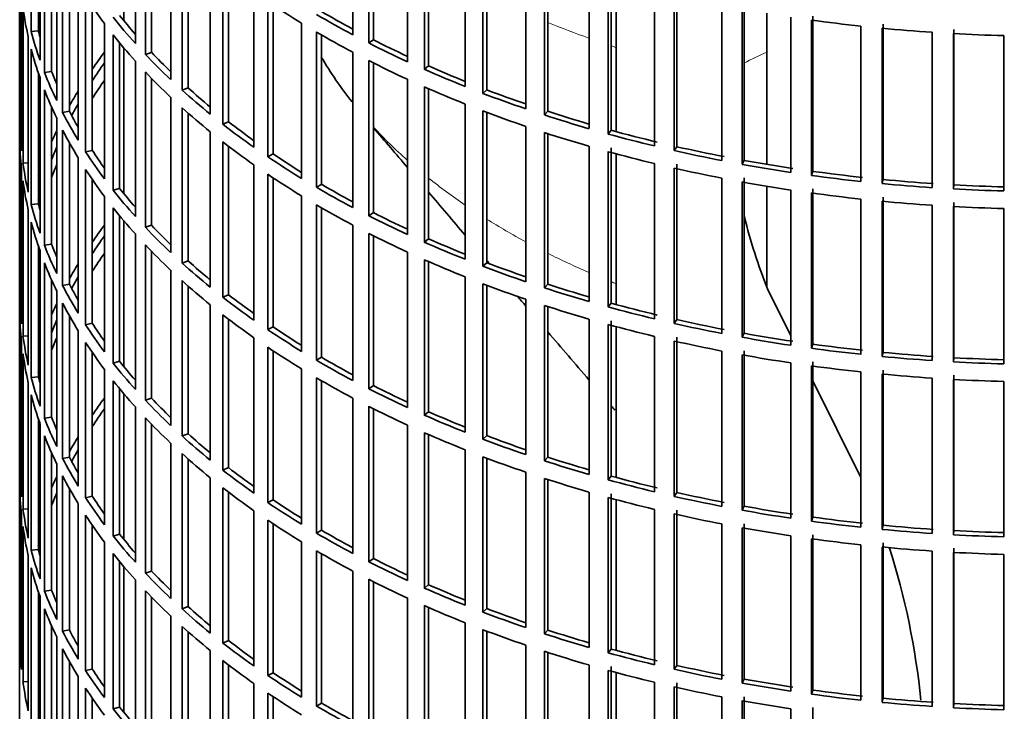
# Model space of a CAD drawing. Header units: millimetres. Extents: x 424 to 1298, y -2735 to 1993.
# Tile 3 of 24: x 1006 to 1143, y -2579 to -2483. Entities that reach past the tile are written whole.
import ezdxf

# ---------------------------------------------------------------- set-up
doc = ezdxf.new("R2010")
doc.units = ezdxf.units.MM
for name, color, linetype in [('VSI184-254_GIUNT', 7, 'Continuous'), ('VSI344-454_FILTR', 7, 'Continuous'), ('VSI344-454_SUPPO', 7, 'Continuous')]:
    doc.layers.add(name, color=color, linetype=linetype)

# ---------------------------------------------------------------- blocks, each defined once
blk = doc.blocks.new('SE4')
at = {"layer": 'VSI184-254_GIUNT', "color": 7, "linetype": 'Continuous', "lineweight": 35}
for p, q in [((1109.54, -2481.97), (1109.54, -2503.01)), ((1109.54, -2506.06), (1109.54, -2520.07))]:
    blk.add_line(p, q, dxfattribs=at)
at = {"layer": 'VSI344-454_FILTR', "color": 7, "linetype": 'Continuous', "lineweight": 35}
for p, q in [((1005.54, -2341.29), (1005.54, -2581.34)), ((1007.16, -2484.51), (1007.16, -2462.88)), ((1021.65, -2486.18), (1021.65, -2464.54)), ((1051.92, -2484.95), (1051.92, -2463.31)), ((1054.14, -2486.1), (1054.14, -2464.46)), ((1054.78, -2485.66), (1054.78, -2464.79)), ((1008.14, -2484.41), (1008.14, -2466.18)), ((1008.38, -2488.51), (1008.38, -2466.88)), ((1023.05, -2487.7), (1023.05, -2466.06)), ((1023.91, -2487.41), (1023.91, -2466.96)), ((1059.53, -2488.71), (1059.53, -2467.07)), ((1009, -2490.2), (1009, -2468.56)), ((1061.88, -2489.77), (1061.88, -2468.13)), ((1062.46, -2489.3), (1062.46, -2468.39)), ((1026.57, -2491.21), (1026.57, -2469.58)), ((1009.97, -2490.06), (1009.97, -2470.91)), ((1028.15, -2492.67), (1028.15, -2471.04)), ((1067.57, -2492.16), (1067.57, -2470.52)), ((1010.7, -2494.14), (1010.7, -2472.5)), ((1028.98, -2492.35), (1028.98, -2471.78)), ((1070.04, -2493.12), (1070.04, -2471.48)), ((1070.57, -2492.63), (1070.57, -2471.68)), ((1076.01, -2495.27), (1076.01, -2473.64)), ((1005.55, -2497.08), (1005.55, -2475.44)), ((1011.52, -2495.79), (1011.52, -2474.16)), ((1032.08, -2496.04), (1032.08, -2474.4)), ((1078.59, -2496.13), (1078.59, -2474.5)), ((1079.06, -2495.62), (1079.06, -2474.65)), ((1012.47, -2495.61), (1012.47, -2475.93)), ((1033.83, -2497.43), (1033.83, -2475.8)), ((1034.62, -2497.08), (1034.62, -2476.4)), ((1084.8, -2498.04), (1084.8, -2476.4)), ((1087.89, -2498.27), (1087.89, -2476.63)), ((1013.7, -2499.66), (1013.7, -2478.02)), ((1087.48, -2498.79), (1087.48, -2477.16)), ((1005.8, -2501.14), (1005.8, -2479.5)), ((1038.16, -2500.64), (1038.16, -2479)), ((1093.91, -2500.45), (1093.91, -2478.81)), ((1096.67, -2501.09), (1096.67, -2479.45)), ((1097.02, -2500.55), (1097.02, -2478.91)), ((1014.72, -2501.27), (1014.72, -2479.64)), ((1040.08, -2501.95), (1040.08, -2480.32)), ((1040.82, -2501.57), (1040.82, -2480.81)), ((1103.28, -2502.48), (1103.28, -2480.84)), ((1106.4, -2502.46), (1106.4, -2480.82)), ((1006.01, -2502.85), (1006.01, -2481.22)), ((1015.64, -2501.06), (1015.64, -2481.02)), ((1106.12, -2503.01), (1106.12, -2481.38)), ((1115.98, -2503.98), (1115.98, -2482.35)), ((1017.35, -2505.04), (1017.35, -2483.4)), ((1044.79, -2504.97), (1044.79, -2483.34)), ((1112.88, -2504.13), (1112.88, -2482.5)), ((1115.78, -2504.55), (1115.78, -2482.91)), ((1125.73, -2505.12), (1125.73, -2483.48)), ((1008.14, -2484.41), (1007.16, -2484.51)), ((1018.56, -2506.61), (1018.56, -2484.98)), ((1046.86, -2506.21), (1046.86, -2484.57)), ((1047.55, -2505.8), (1047.55, -2484.98)), ((1122.66, -2505.39), (1122.66, -2483.76)), ((1125.6, -2505.69), (1125.6, -2484.06)), ((1132.56, -2506.26), (1132.56, -2484.62)), ((1135.53, -2506.44), (1135.53, -2484.8)), ((1135.6, -2505.86), (1135.6, -2484.22)), ((1142.55, -2506.72), (1142.55, -2485.08)), ((1006.74, -2506.89), (1006.74, -2485.26)), ((1019.46, -2506.36), (1019.46, -2486.09)), ((1054.78, -2485.66), (1054.14, -2486.1)), ((1007.16, -2508.6), (1007.16, -2486.96)), ((1023.91, -2487.41), (1023.05, -2487.7)), ((1051.92, -2509.03), (1051.92, -2487.4)), ((1021.65, -2510.26), (1021.65, -2488.63)), ((1054.14, -2510.19), (1054.14, -2488.55)), ((1054.78, -2509.74), (1054.78, -2488.87)), ((1008.14, -2508.5), (1008.14, -2490.27)), ((1009.97, -2490.06), (1009, -2490.2)), ((1023.05, -2511.78), (1023.05, -2490.15)), ((1062.46, -2489.3), (1061.88, -2489.77)), ((1008.38, -2512.6), (1008.38, -2490.96)), ((1023.91, -2511.49), (1023.91, -2491.05)), ((1059.53, -2512.8), (1059.53, -2491.16)), ((1009, -2514.28), (1009, -2492.65)), ((1028.98, -2492.35), (1028.15, -2492.67)), ((1061.88, -2513.86), (1061.88, -2492.22)), ((1062.46, -2513.39), (1062.46, -2492.48)), ((1070.57, -2492.63), (1070.04, -2493.12)), ((1026.57, -2515.3), (1026.57, -2493.66)), ((1067.57, -2516.24), (1067.57, -2494.61)), ((1009.97, -2514.14), (1009.97, -2494.99)), ((1012.47, -2495.61), (1011.52, -2495.79)), ((1028.15, -2516.76), (1028.15, -2495.12)), ((1028.98, -2516.44), (1028.98, -2495.86)), ((1070.04, -2517.21), (1070.04, -2495.57)), ((1070.57, -2516.72), (1070.57, -2495.77)), ((1079.06, -2495.62), (1078.59, -2496.13)), ((1005.8, -2497.07), (1005.55, -2497.08)), ((1010.7, -2518.22), (1010.7, -2496.59)), ((1034.62, -2497.08), (1033.83, -2497.43)), ((1011.52, -2519.88), (1011.52, -2498.24)), ((1032.08, -2520.13), (1032.08, -2498.49)), ((1076.01, -2519.36), (1076.01, -2497.72)), ((1078.59, -2520.22), (1078.59, -2498.58)), ((1079.06, -2519.71), (1079.06, -2498.73)), ((1087.89, -2498.27), (1087.48, -2498.79)), ((1005.55, -2521.16), (1005.55, -2499.53)), ((1012.47, -2519.7), (1012.47, -2500.01)), ((1033.83, -2521.52), (1033.83, -2499.88)), ((1015.64, -2501.06), (1014.72, -2501.27)), ((1034.62, -2521.17), (1034.62, -2500.49)), ((1084.8, -2522.13), (1084.8, -2500.49)), ((1087.48, -2522.88), (1087.48, -2501.24)), ((1087.89, -2522.35), (1087.89, -2500.72)), ((1097.02, -2500.55), (1096.67, -2501.09)), ((1006.74, -2502.81), (1006.01, -2502.85)), ((1013.7, -2523.74), (1013.7, -2502.11)), ((1040.82, -2501.57), (1040.08, -2501.95)), ((1093.91, -2524.53), (1093.91, -2502.9)), ((1106.4, -2502.46), (1106.12, -2503.01)), ((1005.8, -2525.22), (1005.8, -2503.59)), ((1014.72, -2525.36), (1014.72, -2503.72)), ((1038.16, -2524.72), (1038.16, -2503.09)), ((1096.67, -2525.18), (1096.67, -2503.54)), ((1097.02, -2524.64), (1097.02, -2503)), ((1115.98, -2503.98), (1115.78, -2504.55)), ((1006.01, -2526.94), (1006.01, -2505.3)), ((1015.64, -2525.14), (1015.64, -2505.11)), ((1040.08, -2526.04), (1040.08, -2504.4)), ((1040.82, -2525.65), (1040.82, -2504.9)), ((1103.28, -2526.57), (1103.28, -2504.93)), ((1106.12, -2527.1), (1106.12, -2505.46)), ((1106.4, -2526.54), (1106.4, -2504.91)), ((1125.73, -2505.12), (1125.6, -2505.69)), ((1019.46, -2506.36), (1018.56, -2506.61)), ((1047.55, -2505.8), (1046.86, -2506.21)), ((1112.88, -2528.22), (1112.88, -2506.58)), ((1115.78, -2528.64), (1115.78, -2507)), ((1115.98, -2528.07), (1115.98, -2506.43)), ((1135.6, -2505.86), (1135.53, -2506.44)), ((1017.35, -2529.13), (1017.35, -2507.49)), ((1044.79, -2529.06), (1044.79, -2507.42)), ((1122.66, -2529.48), (1122.66, -2507.84)), ((1125.6, -2529.78), (1125.6, -2508.14)), ((1125.73, -2529.21), (1125.73, -2507.57)), ((1135.6, -2529.95), (1135.6, -2508.31)), ((1006.74, -2530.98), (1006.74, -2509.34)), ((1008.14, -2508.5), (1007.16, -2508.6)), ((1018.56, -2530.7), (1018.56, -2509.06)), ((1046.86, -2530.3), (1046.86, -2508.66)), ((1047.55, -2529.88), (1047.55, -2509.07)), ((1054.78, -2509.74), (1054.14, -2510.19)), ((1132.56, -2530.34), (1132.56, -2508.71)), ((1135.53, -2530.52), (1135.53, -2508.89)), ((1142.55, -2530.81), (1142.55, -2509.17)), ((1007.16, -2532.69), (1007.16, -2511.05)), ((1019.46, -2530.45), (1019.46, -2510.17)), ((1023.91, -2511.49), (1023.05, -2511.78)), ((1051.92, -2533.12), (1051.92, -2511.48)), ((1021.65, -2534.35), (1021.65, -2512.71)), ((1054.14, -2534.27), (1054.14, -2512.63)), ((1054.78, -2533.83), (1054.78, -2512.96)), ((1062.46, -2513.39), (1061.88, -2513.86)), ((1008.14, -2532.59), (1008.14, -2514.36)), ((1008.38, -2536.69), (1008.38, -2515.05)), ((1009.97, -2514.14), (1009, -2514.28)), ((1023.05, -2535.87), (1023.05, -2514.23)), ((1023.91, -2535.58), (1023.91, -2515.14)), ((1059.53, -2536.88), (1059.53, -2515.25)), ((1028.98, -2516.44), (1028.15, -2516.76)), ((1061.88, -2537.94), (1061.88, -2516.31)), ((1062.46, -2537.48), (1062.46, -2516.56)), ((1009, -2538.37), (1009, -2516.73)), ((1026.57, -2539.39), (1026.57, -2517.75)), ((1070.57, -2516.72), (1070.04, -2517.21)), ((1009.97, -2538.23), (1009.97, -2519.08)), ((1028.15, -2540.85), (1028.15, -2519.21)), ((1067.57, -2540.33), (1067.57, -2518.69)), ((1010.7, -2542.31), (1010.7, -2520.67)), ((1012.47, -2519.7), (1011.52, -2519.88)), ((1028.98, -2540.53), (1028.98, -2519.95)), ((1070.04, -2541.29), (1070.04, -2519.66)), ((1070.57, -2540.8), (1070.57, -2519.86)), ((1079.06, -2519.71), (1078.59, -2520.22)), ((1005.8, -2521.16), (1005.55, -2521.16)), ((1034.62, -2521.17), (1033.83, -2521.52)), ((1076.01, -2543.45), (1076.01, -2521.81)), ((1011.52, -2543.97), (1011.52, -2522.33)), ((1032.08, -2544.22), (1032.08, -2522.58)), ((1078.59, -2544.31), (1078.59, -2522.67)), ((1079.06, -2543.8), (1079.06, -2522.82)), ((1087.89, -2522.35), (1087.48, -2522.88)), ((1005.55, -2545.25), (1005.55, -2523.61)), ((1012.47, -2543.79), (1012.47, -2524.1)), ((1033.83, -2545.61), (1033.83, -2523.97)), ((1034.62, -2545.25), (1034.62, -2524.58)), ((1084.8, -2546.21), (1084.8, -2524.58)), ((1087.89, -2546.44), (1087.89, -2524.8)), ((1097.02, -2524.64), (1096.67, -2525.18)), ((1013.7, -2547.83), (1013.7, -2526.19)), ((1015.64, -2525.14), (1014.72, -2525.36)), ((1040.82, -2525.65), (1040.08, -2526.04)), ((1087.48, -2546.97), (1087.48, -2525.33)), ((1006.74, -2526.9), (1006.01, -2526.94)), ((1038.16, -2548.81), (1038.16, -2527.17)), ((1093.91, -2548.62), (1093.91, -2526.98)), ((1097.02, -2548.72), (1097.02, -2527.09)), ((1106.4, -2526.54), (1106.12, -2527.1)), ((1005.8, -2549.31), (1005.8, -2527.67)), ((1014.72, -2549.45), (1014.72, -2527.81)), ((1040.08, -2550.13), (1040.08, -2528.49)), ((1096.67, -2549.27), (1096.67, -2527.63)), ((1115.98, -2528.07), (1115.78, -2528.64)), ((1006.01, -2551.03), (1006.01, -2529.39)), ((1015.64, -2549.23), (1015.64, -2529.2)), ((1040.82, -2549.74), (1040.82, -2528.99)), ((1047.55, -2529.88), (1046.86, -2530.3)), ((1103.28, -2550.65), (1103.28, -2529.02)), ((1106.12, -2551.19), (1106.12, -2529.55)), ((1106.4, -2550.63), (1106.4, -2528.99)), ((1125.73, -2529.21), (1125.6, -2529.78)), ((1135.6, -2529.95), (1135.53, -2530.52)), ((1017.35, -2553.21), (1017.35, -2531.58)), ((1019.46, -2530.45), (1018.56, -2530.7)), ((1044.79, -2553.15), (1044.79, -2531.51)), ((1112.88, -2552.31), (1112.88, -2530.67)), ((1115.78, -2552.72), (1115.78, -2531.09)), ((1115.98, -2552.16), (1115.98, -2530.52)), ((1125.73, -2553.29), (1125.73, -2531.66)), ((1008.14, -2532.59), (1007.16, -2532.69)), ((1046.86, -2554.39), (1046.86, -2532.75)), ((1122.66, -2553.57), (1122.66, -2531.93)), ((1125.6, -2553.87), (1125.6, -2532.23)), ((1132.56, -2554.43), (1132.56, -2532.79)), ((1135.53, -2554.61), (1135.53, -2532.97)), ((1135.6, -2554.04), (1135.6, -2532.4)), ((1006.74, -2555.07), (1006.74, -2533.43)), ((1018.56, -2554.79), (1018.56, -2533.15)), ((1019.46, -2554.53), (1019.46, -2534.26)), ((1047.55, -2553.97), (1047.55, -2533.15)), ((1054.78, -2533.83), (1054.14, -2534.27)), ((1142.55, -2554.89), (1142.55, -2533.26)), ((1007.16, -2556.77), (1007.16, -2535.14)), ((1023.91, -2535.58), (1023.05, -2535.87)), ((1051.92, -2557.21), (1051.92, -2535.57)), ((1021.65, -2558.44), (1021.65, -2536.8)), ((1054.14, -2558.36), (1054.14, -2536.72)), ((1054.78, -2557.92), (1054.78, -2537.05)), ((1008.14, -2556.67), (1008.14, -2538.44)), ((1009.97, -2538.23), (1009, -2538.37)), ((1023.05, -2559.96), (1023.05, -2538.32)), ((1062.46, -2537.48), (1061.88, -2537.94)), ((1008.38, -2560.77), (1008.38, -2539.14)), ((1023.91, -2559.67), (1023.91, -2539.22)), ((1059.53, -2560.97), (1059.53, -2539.33)), ((1009, -2562.46), (1009, -2540.82)), ((1028.98, -2540.53), (1028.15, -2540.85)), ((1061.88, -2562.03), (1061.88, -2540.39)), ((1062.46, -2561.56), (1062.46, -2540.65)), ((1070.57, -2540.8), (1070.04, -2541.29)), ((1026.57, -2563.47), (1026.57, -2541.84)), ((1009.97, -2562.32), (1009.97, -2543.17)), ((1012.47, -2543.79), (1011.52, -2543.97)), ((1028.15, -2564.93), (1028.15, -2543.3)), ((1028.98, -2564.61), (1028.98, -2544.04)), ((1067.57, -2564.42), (1067.57, -2542.78)), ((1070.04, -2565.38), (1070.04, -2543.74)), ((1070.57, -2564.89), (1070.57, -2543.94)), ((1079.06, -2543.8), (1078.59, -2544.31)), ((1005.8, -2545.25), (1005.55, -2545.25)), ((1010.7, -2566.4), (1010.7, -2544.76)), ((1034.62, -2545.25), (1033.83, -2545.61)), ((1011.52, -2568.05), (1011.52, -2546.42)), ((1032.08, -2568.3), (1032.08, -2546.66)), ((1076.01, -2567.53), (1076.01, -2545.9)), ((1078.59, -2568.39), (1078.59, -2546.76)), ((1087.89, -2546.44), (1087.48, -2546.97)), ((1005.55, -2569.34), (1005.55, -2547.7)), ((1033.83, -2569.69), (1033.83, -2548.06)), ((1079.06, -2567.88), (1079.06, -2546.91)), ((1012.47, -2567.87), (1012.47, -2548.19)), ((1015.64, -2549.23), (1014.72, -2549.45)), ((1034.62, -2569.34), (1034.62, -2548.66)), ((1084.8, -2570.3), (1084.8, -2548.66)), ((1087.48, -2571.05), (1087.48, -2549.42)), ((1087.89, -2570.53), (1087.89, -2548.89)), ((1097.02, -2548.72), (1096.67, -2549.27)), ((1013.7, -2571.92), (1013.7, -2550.28)), ((1040.82, -2549.74), (1040.08, -2550.13)), ((1106.4, -2550.63), (1106.12, -2551.19)), ((1005.8, -2573.4), (1005.8, -2551.76)), ((1006.74, -2550.98), (1006.01, -2551.03)), ((1014.72, -2573.53), (1014.72, -2551.9)), ((1038.16, -2572.9), (1038.16, -2551.26)), ((1093.91, -2572.71), (1093.91, -2551.07)), ((1096.67, -2573.35), (1096.67, -2551.71)), ((1097.02, -2572.81), (1097.02, -2551.17)), ((1115.98, -2552.16), (1115.78, -2552.72)), ((1006.01, -2575.11), (1006.01, -2553.48)), ((1015.64, -2573.32), (1015.64, -2553.28)), ((1040.08, -2574.21), (1040.08, -2552.58)), ((1040.82, -2573.83), (1040.82, -2553.07)), ((1103.28, -2574.74), (1103.28, -2553.1)), ((1106.12, -2575.27), (1106.12, -2553.64)), ((1106.4, -2574.72), (1106.4, -2553.08)), ((1125.73, -2553.29), (1125.6, -2553.87)), ((1019.46, -2554.53), (1018.56, -2554.79)), ((1047.55, -2553.97), (1046.86, -2554.39)), ((1112.88, -2576.39), (1112.88, -2554.76)), ((1115.98, -2576.24), (1115.98, -2554.61)), ((1135.6, -2554.04), (1135.53, -2554.61)), ((1017.35, -2577.3), (1017.35, -2555.66)), ((1044.79, -2577.23), (1044.79, -2555.6)), ((1115.78, -2576.81), (1115.78, -2555.17)), ((1122.66, -2577.65), (1122.66, -2556.02)), ((1125.6, -2577.95), (1125.6, -2556.32)), ((1125.73, -2577.38), (1125.73, -2555.74)), ((1006.74, -2579.15), (1006.74, -2557.52)), ((1008.14, -2556.67), (1007.16, -2556.77)), ((1018.56, -2578.87), (1018.56, -2557.24)), ((1046.86, -2578.47), (1046.86, -2556.83)), ((1047.55, -2578.06), (1047.55, -2557.24)), ((1132.56, -2578.52), (1132.56, -2556.88)), ((1135.53, -2578.7), (1135.53, -2557.06)), ((1135.6, -2578.12), (1135.6, -2556.48)), ((1142.55, -2578.98), (1142.55, -2557.34)), ((1019.46, -2578.62), (1019.46, -2558.35)), ((1054.78, -2557.92), (1054.14, -2558.36)), ((1007.16, -2580.86), (1007.16, -2559.22)), ((1023.91, -2559.67), (1023.05, -2559.96)), ((1051.92, -2581.29), (1051.92, -2559.66)), ((1021.65, -2582.52), (1021.65, -2560.89)), ((1054.14, -2582.45), (1054.14, -2560.81)), ((1054.78, -2582), (1054.78, -2561.13)), ((1062.46, -2561.56), (1061.88, -2562.03)), ((1008.14, -2580.76), (1008.14, -2562.53)), ((1008.38, -2584.86), (1008.38, -2563.22)), ((1009.97, -2562.32), (1009, -2562.46)), ((1023.05, -2584.04), (1023.05, -2562.41)), ((1023.91, -2583.75), (1023.91, -2563.31)), ((1059.53, -2585.06), (1059.53, -2563.42)), ((1061.88, -2586.12), (1061.88, -2564.48)), ((1009, -2586.54), (1009, -2564.91)), ((1026.57, -2587.56), (1026.57, -2565.92)), ((1028.98, -2564.61), (1028.15, -2564.93)), ((1062.46, -2585.65), (1062.46, -2564.74)), ((1070.57, -2564.89), (1070.04, -2565.38)), ((1009.97, -2586.4), (1009.97, -2567.25)), ((1067.57, -2588.5), (1067.57, -2566.87)), ((1012.47, -2567.87), (1011.52, -2568.05)), ((1028.15, -2589.02), (1028.15, -2567.38)), ((1028.98, -2588.7), (1028.98, -2568.12)), ((1070.04, -2589.47), (1070.04, -2567.83)), ((1070.57, -2588.98), (1070.57, -2568.03)), ((1079.06, -2567.88), (1078.59, -2568.39)), ((1005.8, -2569.33), (1005.55, -2569.34)), ((1010.7, -2590.48), (1010.7, -2568.85)), ((1034.62, -2569.34), (1033.83, -2569.69)), ((1076.01, -2591.62), (1076.01, -2569.98)), ((1011.52, -2592.14), (1011.52, -2570.5)), ((1032.08, -2592.39), (1032.08, -2570.75)), ((1078.59, -2592.48), (1078.59, -2570.84)), ((1079.06, -2591.97), (1079.06, -2570.99)), ((1087.89, -2570.53), (1087.48, -2571.05)), ((1012.47, -2591.96), (1012.47, -2572.27)), ((1033.83, -2593.78), (1033.83, -2572.14)), ((1034.62, -2593.43), (1034.62, -2572.75)), ((1084.8, -2594.39), (1084.8, -2572.75)), ((1097.02, -2572.81), (1096.67, -2573.35)), ((1015.64, -2573.32), (1014.72, -2573.53)), ((1040.82, -2573.83), (1040.08, -2574.21)), ((1087.48, -2595.14), (1087.48, -2573.5)), ((1087.89, -2594.61), (1087.89, -2572.98)), ((1006.74, -2575.07), (1006.01, -2575.11)), ((1013.7, -2596), (1013.7, -2574.37)), ((1038.16, -2596.98), (1038.16, -2575.35)), ((1093.91, -2596.79), (1093.91, -2575.16)), ((1097.02, -2596.9), (1097.02, -2575.26)), ((1106.4, -2574.72), (1106.12, -2575.27)), ((1014.72, -2597.62), (1014.72, -2575.98)), ((1040.08, -2598.3), (1040.08, -2576.66)), ((1096.67, -2597.44), (1096.67, -2575.8)), ((1115.98, -2576.24), (1115.78, -2576.81)), ((1015.64, -2597.4), (1015.64, -2577.37)), ((1040.82, -2597.91), (1040.82, -2577.16)), ((1047.55, -2578.06), (1046.86, -2578.47)), ((1103.28, -2598.83), (1103.28, -2577.19)), ((1106.12, -2599.36), (1106.12, -2577.72)), ((1106.4, -2598.8), (1106.4, -2577.17)), ((1125.73, -2577.38), (1125.6, -2577.95)), ((1135.6, -2578.12), (1135.53, -2578.7)), ((1019.46, -2578.62), (1018.56, -2578.87)), ((1112.88, -2600.48), (1112.88, -2578.84)), ((1115.98, -2600.33), (1115.98, -2578.69))]:
    blk.add_line(p, q, dxfattribs=at)
for centre, major_axis, start_param, end_param in [((1149.04, -2450.49), (-143.5, 0), 0.359458, 0.408487), ((1149.04, -2426.41), (-143.5, 0), 0.708524, 0.757553), ((1149.04, -2474.58), (-143.5, 0), 0.080205, 0.129234), ((1149.04, -2448.04), (-142.5, 0), 0.429099, 0.464583), ((1149.04, -2423.96), (-143.5, 0), 0.778337, 0.827366), ((1149.04, -2423.96), (-142.5, 0), 0.778165, 0.820895), ((1149.04, -2496.22), (-142.5, 0), -0.160582, -0.149846), ((1149.04, -2448.04), (-143.5, 0), 0.429271, 0.4783), ((1149.04, -2402.32), (-143.5, 0), 1.336842, 1.385871), ((1149.04, -2472.13), (-143.5, 0), 0.150018, 0.199048), ((1149.04, -2472.13), (-142.5, 0), 0.149846, 0.160582), ((1149.04, -2450.49), (-143.5, 0), 0.429271, 0.4783), ((1149.04, -2426.41), (-143.5, 0), 0.778337, 0.827366), ((1149.04, -2402.32), (-143.5, 0), 1.406655, 1.455685), ((1149.04, -2402.32), (-143.5, 0), 1.476469, 1.525498), ((1149.04, -2423.96), (-143.5, 0), 0.84815, 0.897179), ((1149.04, -2423.96), (-142.5, 0), 0.847978, 0.891566), ((1149.04, -2474.58), (-143.5, 0), 0.150018, 0.199048), ((1149.04, -2520.3), (-143.5, 0), -0.408487, -0.377404), ((1149.04, -2448.04), (-143.5, 0), 0.499084, 0.548113), ((1149.04, -2448.04), (-142.5, 0), 0.498912, 0.536508), ((1149.04, -2520.3), (-142.5, 0), -0.391958, -0.359286), ((1149.04, -2426.41), (-143.5, 0), 0.84815, 0.897179), ((1149.04, -2472.13), (-143.5, 0), 0.219831, 0.268861), ((1149.04, -2472.13), (-142.5, 0), 0.219659, 0.242088), ((1149.04, -2450.49), (-143.5, 0), 0.499084, 0.548113), ((1149.04, -2423.96), (-143.5, 0), 0.917963, 0.966992), ((1149.04, -2423.96), (-142.5, 0), 0.917791, 0.962144), ((1149.04, -2522.75), (-142.5, 0), -0.391958, -0.359286), ((1149.04, -2474.58), (-143.5, 0), 0.219831, 0.268861), ((1149.04, -2520.3), (-143.5, 0), -0.338674, -0.312019), ((1149.04, -2448.04), (-143.5, 0), 0.568897, 0.617927), ((1149.04, -2448.04), (-142.5, 0), 0.568725, 0.607984), ((1149.04, -2426.41), (-143.5, 0), 0.917963, 0.966992), ((1149.04, -2423.96), (-143.5, 0), 0.987776, 1.036806), ((1149.04, -2423.96), (-142.5, 0), 0.987604, 1.032651), ((1149.04, -2520.3), (-142.5, 0), -0.318152, -0.297119), ((1149.04, -2472.13), (-143.5, 0), 0.289645, 0.338674), ((1149.04, -2472.13), (-142.5, 0), 0.289473, 0.318152), ((1149.04, -2450.49), (-143.5, 0), 0.568897, 0.617927), ((1149.04, -2426.41), (-143.5, 0), 0.987776, 1.036806), ((1149.04, -2423.96), (-142.5, 0), 1.057417, 1.103102), ((1149.04, -2496.22), (-143.5, 0), 0.010392, 0.059421), ((1149.04, -2448.04), (-143.5, 0), 0.63871, 0.68774), ((1149.04, -2448.04), (-142.5, 0), 0.638538, 0.679153), ((1149.04, -2423.96), (-143.5, 0), 1.057589, 1.106619), ((1149.04, -2520.3), (-143.5, 0), -0.268861, -0.248955), ((1149.04, -2474.58), (-143.5, 0), 0.289645, 0.338674), ((1149.04, -2426.41), (-143.5, 0), 1.057589, 1.106619), ((1149.04, -2423.96), (-143.5, 0), 1.127403, 1.176432), ((1149.04, -2423.96), (-142.5, 0), 1.127231, 1.176604), ((1149.04, -2498.67), (-143.5, 0), 0.010392, 0.059421), ((1149.04, -2450.49), (-143.5, 0), 0.63871, 0.68774), ((1149.04, -2520.3), (-142.5, 0), -0.242088, -0.219659), ((1149.04, -2472.13), (-143.5, 0), 0.359458, 0.408487), ((1149.04, -2472.13), (-142.5, 0), 0.359286, 0.391958), ((1149.04, -2426.41), (-143.5, 0), 1.127403, 1.176432), ((1149.04, -2423.96), (-143.5, 0), 1.197216, 1.246245), ((1149.04, -2423.96), (-142.5, 0), 1.197044, 1.246417), ((1149.04, -2496.22), (-143.5, 0), 0.080205, 0.129234), ((1149.04, -2448.04), (-143.5, 0), 0.708524, 0.757553), ((1149.04, -2448.04), (-142.5, 0), 0.708352, 0.750104), ((1149.04, -2423.96), (-142.5, 0), 1.266857, 1.31623), ((1149.04, -2520.3), (-143.5, 0), -0.199048, -0.190533), ((1149.04, -2522.75), (-142.5, 0), -0.242088, -0.219659), ((1149.04, -2474.58), (-143.5, 0), 0.359458, 0.408487), ((1149.04, -2426.41), (-143.5, 0), 1.197216, 1.246245), ((1149.04, -2423.96), (-143.5, 0), 1.267029, 1.316058), ((1149.04, -2423.96), (-142.5, 0), 1.33667, 1.386044), ((1149.04, -2498.67), (-143.5, 0), 0.080205, 0.129234), ((1149.04, -2450.49), (-143.5, 0), 0.708524, 0.757553), ((1149.04, -2426.41), (-143.5, 0), 1.267029, 1.316058), ((1149.04, -2423.96), (-143.5, 0), 1.336842, 1.385871), ((1149.04, -2423.96), (-142.5, 0), 1.406483, 1.455857), ((1149.04, -2472.13), (-143.5, 0), 0.429271, 0.4783), ((1149.04, -2472.13), (-142.5, 0), 0.429099, 0.464583), ((1149.04, -2448.04), (-143.5, 0), 0.778337, 0.827366), ((1149.04, -2448.04), (-142.5, 0), 0.778165, 0.820895), ((1149.04, -2426.41), (-143.5, 0), 1.336842, 1.385871), ((1149.04, -2423.96), (-143.5, 0), 1.406655, 1.455685), ((1149.04, -2423.96), (-143.5, 0), 1.476469, 1.525498), ((1149.04, -2423.96), (-142.5, 0), 1.476296, 1.52567), ((1149.04, -2520.3), (-142.5, 0), -0.160582, -0.149846), ((1149.04, -2426.41), (-143.5, 0), 1.406655, 1.455685), ((1149.04, -2496.22), (-143.5, 0), 0.150018, 0.199048), ((1149.04, -2496.22), (-142.5, 0), 0.149846, 0.160582), ((1149.04, -2474.58), (-143.5, 0), 0.429271, 0.4783), ((1149.04, -2450.49), (-143.5, 0), 0.778337, 0.827366), ((1149.04, -2448.04), (-142.5, 0), 0.847978, 0.891566), ((1149.04, -2426.41), (-143.5, 0), 1.476469, 1.525498), ((1149.04, -2498.67), (-143.5, 0), 0.150018, 0.199048), ((1149.04, -2448.04), (-143.5, 0), 0.84815, 0.897179), ((1149.04, -2544.39), (-143.5, 0), -0.408487, -0.377404), ((1149.04, -2472.13), (-143.5, 0), 0.499084, 0.548113), ((1149.04, -2472.13), (-142.5, 0), 0.498912, 0.536508), ((1149.04, -2544.39), (-142.5, 0), -0.391958, -0.359286), ((1149.04, -2450.49), (-143.5, 0), 0.84815, 0.897179), ((1149.04, -2448.04), (-143.5, 0), 0.917963, 0.966992), ((1149.04, -2448.04), (-142.5, 0), 0.917791, 0.962144), ((1149.04, -2496.22), (-143.5, 0), 0.219831, 0.268861), ((1149.04, -2496.22), (-142.5, 0), 0.219659, 0.242088), ((1149.04, -2474.58), (-143.5, 0), 0.499084, 0.548113), ((1149.04, -2546.84), (-142.5, 0), -0.391958, -0.359286), ((1149.04, -2472.13), (-142.5, 0), 0.568725, 0.607984), ((1149.04, -2450.49), (-143.5, 0), 0.917963, 0.966992), ((1149.04, -2498.67), (-143.5, 0), 0.219831, 0.268861), ((1149.04, -2544.39), (-143.5, 0), -0.338674, -0.312019), ((1149.04, -2472.13), (-143.5, 0), 0.568897, 0.617927), ((1149.04, -2448.04), (-143.5, 0), 0.987776, 1.036806), ((1149.04, -2448.04), (-142.5, 0), 0.987604, 1.032651), ((1149.04, -2544.39), (-142.5, 0), -0.318152, -0.297119), ((1149.04, -2474.58), (-143.5, 0), 0.568897, 0.617927), ((1149.04, -2496.22), (-143.5, 0), 0.289645, 0.338674), ((1149.04, -2496.22), (-142.5, 0), 0.289473, 0.318152), ((1149.04, -2450.49), (-143.5, 0), 0.987776, 1.036806), ((1149.04, -2448.04), (-143.5, 0), 1.057589, 1.106619), ((1149.04, -2448.04), (-142.5, 0), 1.057417, 1.103102), ((1149.04, -2520.3), (-143.5, 0), 0.010392, 0.059421), ((1149.04, -2472.13), (-143.5, 0), 0.63871, 0.68774), ((1149.04, -2472.13), (-142.5, 0), 0.638538, 0.679153), ((1149.04, -2544.39), (-143.5, 0), -0.268861, -0.248955), ((1149.04, -2498.67), (-143.5, 0), 0.289645, 0.338674), ((1149.04, -2450.49), (-143.5, 0), 1.057589, 1.106619), ((1149.04, -2448.04), (-143.5, 0), 1.127403, 1.176432), ((1149.04, -2448.04), (-142.5, 0), 1.127231, 1.176604), ((1149.04, -2522.75), (-143.5, 0), 0.010392, 0.059421), ((1149.04, -2544.39), (-142.5, 0), -0.242088, -0.219659), ((1149.04, -2474.58), (-143.5, 0), 0.63871, 0.68774), ((1149.04, -2448.04), (-142.5, 0), 1.197044, 1.246417), ((1149.04, -2496.22), (-143.5, 0), 0.359458, 0.408487), ((1149.04, -2496.22), (-142.5, 0), 0.359286, 0.391958), ((1149.04, -2472.13), (-143.5, 0), 0.708524, 0.757553), ((1149.04, -2472.13), (-142.5, 0), 0.708352, 0.750104), ((1149.04, -2450.49), (-143.5, 0), 1.127403, 1.176432), ((1149.04, -2448.04), (-143.5, 0), 1.197216, 1.246245), ((1149.04, -2520.3), (-143.5, 0), 0.080205, 0.129234), ((1149.04, -2546.84), (-142.5, 0), -0.242088, -0.219659), ((1149.04, -2448.04), (-143.5, 0), 1.267029, 1.316058), ((1149.04, -2448.04), (-142.5, 0), 1.266857, 1.31623), ((1149.04, -2544.39), (-143.5, 0), -0.199048, -0.190533), ((1149.04, -2498.67), (-143.5, 0), 0.359458, 0.408487), ((1149.04, -2474.58), (-143.5, 0), 0.708524, 0.757553), ((1149.04, -2450.49), (-143.5, 0), 1.197216, 1.246245), ((1149.04, -2448.04), (-143.5, 0), 1.336842, 1.385871), ((1149.04, -2448.04), (-142.5, 0), 1.33667, 1.386044), ((1149.04, -2522.75), (-143.5, 0), 0.080205, 0.129234), ((1149.04, -2472.13), (-143.5, 0), 0.778337, 0.827366), ((1149.04, -2472.13), (-142.5, 0), 0.778165, 0.820895), ((1149.04, -2450.49), (-143.5, 0), 1.267029, 1.316058), ((1149.04, -2448.04), (-143.5, 0), 1.406655, 1.455685), ((1149.04, -2448.04), (-142.5, 0), 1.406483, 1.455857), ((1149.04, -2448.04), (-142.5, 0), 1.476296, 1.52567), ((1149.04, -2544.39), (-142.5, 0), -0.160582, -0.149846), ((1149.04, -2496.22), (-143.5, 0), 0.429271, 0.4783), ((1149.04, -2496.22), (-142.5, 0), 0.429099, 0.464583), ((1149.04, -2450.49), (-143.5, 0), 1.336842, 1.385871), ((1149.04, -2448.04), (-143.5, 0), 1.476469, 1.525498), ((1149.04, -2520.3), (-143.5, 0), 0.150018, 0.199048), ((1149.04, -2520.3), (-142.5, 0), 0.149846, 0.160582), ((1149.04, -2474.58), (-143.5, 0), 0.778337, 0.827366), ((1149.04, -2450.49), (-143.5, 0), 1.406655, 1.455685), ((1149.04, -2450.49), (-143.5, 0), 1.476469, 1.525498), ((1149.04, -2498.67), (-143.5, 0), 0.429271, 0.4783), ((1149.04, -2472.13), (-143.5, 0), 0.84815, 0.897179), ((1149.04, -2472.13), (-142.5, 0), 0.847978, 0.891566), ((1149.04, -2522.75), (-143.5, 0), 0.150018, 0.199048), ((1149.04, -2568.48), (-143.5, 0), -0.408487, -0.377404), ((1149.04, -2496.22), (-142.5, 0), 0.498912, 0.536508), ((1149.04, -2568.48), (-142.5, 0), -0.391958, -0.359286), ((1149.04, -2496.22), (-143.5, 0), 0.499084, 0.548113), ((1149.04, -2474.58), (-143.5, 0), 0.84815, 0.897179), ((1149.04, -2520.3), (-143.5, 0), 0.219831, 0.268861), ((1149.04, -2520.3), (-142.5, 0), 0.219659, 0.242088), ((1149.04, -2498.67), (-143.5, 0), 0.499084, 0.548113), ((1149.04, -2472.13), (-143.5, 0), 0.917963, 0.966992), ((1149.04, -2472.13), (-142.5, 0), 0.917791, 0.962144), ((1149.04, -2522.75), (-143.5, 0), 0.219831, 0.268861), ((1149.04, -2568.48), (-143.5, 0), -0.338674, -0.312019), ((1149.04, -2496.22), (-143.5, 0), 0.568897, 0.617927), ((1149.04, -2496.22), (-142.5, 0), 0.568725, 0.607984), ((1149.04, -2474.58), (-143.5, 0), 0.917963, 0.966992), ((1149.04, -2472.13), (-143.5, 0), 0.987776, 1.036806), ((1149.04, -2472.13), (-142.5, 0), 0.987604, 1.032651), ((1149.04, -2520.3), (-143.5, 0), 0.289645, 0.338674), ((1149.04, -2520.3), (-142.5, 0), 0.289473, 0.318152), ((1149.04, -2568.48), (-142.5, 0), -0.318152, -0.297119), ((1149.04, -2498.67), (-143.5, 0), 0.568897, 0.617927), ((1149.04, -2474.58), (-143.5, 0), 0.987776, 1.036806), ((1149.04, -2472.13), (-142.5, 0), 1.057417, 1.103102), ((1149.04, -2544.39), (-143.5, 0), 0.010392, 0.059421), ((1149.04, -2496.22), (-142.5, 0), 0.638538, 0.679153), ((1149.04, -2472.13), (-143.5, 0), 1.057589, 1.106619), ((1149.04, -2568.48), (-143.5, 0), -0.268861, -0.248955), ((1149.04, -2522.75), (-143.5, 0), 0.289645, 0.338674), ((1149.04, -2496.22), (-143.5, 0), 0.63871, 0.68774), ((1149.04, -2474.58), (-143.5, 0), 1.057589, 1.106619), ((1149.04, -2472.13), (-142.5, 0), 1.127231, 1.176604), ((1149.04, -2546.84), (-143.5, 0), 0.010392, 0.059421), ((1149.04, -2498.67), (-143.5, 0), 0.63871, 0.68774), ((1149.04, -2472.13), (-143.5, 0), 1.127403, 1.176432), ((1149.04, -2568.48), (-142.5, 0), -0.242088, -0.219659), ((1149.04, -2520.3), (-143.5, 0), 0.359458, 0.408487), ((1149.04, -2520.3), (-142.5, 0), 0.359286, 0.391958), ((1149.04, -2474.58), (-143.5, 0), 1.127403, 1.176432), ((1149.04, -2472.13), (-143.5, 0), 1.197216, 1.246245), ((1149.04, -2472.13), (-142.5, 0), 1.197044, 1.246417), ((1149.04, -2496.22), (-143.5, 0), 0.708524, 0.757553), ((1149.04, -2496.22), (-142.5, 0), 0.708352, 0.750104), ((1149.04, -2472.13), (-142.5, 0), 1.266857, 1.31623), ((1149.04, -2544.39), (-143.5, 0), 0.080205, 0.129234), ((1149.04, -2568.48), (-143.5, 0), -0.199048, -0.190533), ((1149.04, -2522.75), (-143.5, 0), 0.359458, 0.408487), ((1149.04, -2474.58), (-143.5, 0), 1.197216, 1.246245), ((1149.04, -2472.13), (-143.5, 0), 1.267029, 1.316058), ((1149.04, -2472.13), (-142.5, 0), 1.33667, 1.386044), ((1149.04, -2546.84), (-143.5, 0), 0.080205, 0.129234), ((1149.04, -2498.67), (-143.5, 0), 0.708524, 0.757553), ((1149.04, -2474.58), (-143.5, 0), 1.267029, 1.316058), ((1149.04, -2472.13), (-143.5, 0), 1.336842, 1.385871), ((1149.04, -2472.13), (-142.5, 0), 1.406483, 1.455857), ((1149.04, -2520.3), (-143.5, 0), 0.429271, 0.4783), ((1149.04, -2520.3), (-142.5, 0), 0.429099, 0.464583), ((1149.04, -2496.22), (-143.5, 0), 0.778337, 0.827366), ((1149.04, -2496.22), (-142.5, 0), 0.778165, 0.820895), ((1149.04, -2472.13), (-143.5, 0), 1.406655, 1.455685), ((1149.04, -2472.13), (-143.5, 0), 1.476469, 1.525498), ((1149.04, -2472.13), (-142.5, 0), 1.476296, 1.52567), ((1149.04, -2568.48), (-142.5, 0), -0.160582, -0.149846), ((1149.04, -2474.58), (-143.5, 0), 1.336842, 1.385871), ((1149.04, -2474.58), (-143.5, 0), 1.406655, 1.455685), ((1149.04, -2544.39), (-143.5, 0), 0.150018, 0.199048), ((1149.04, -2544.39), (-142.5, 0), 0.149846, 0.160582), ((1149.04, -2522.75), (-143.5, 0), 0.429271, 0.4783), ((1149.04, -2498.67), (-143.5, 0), 0.778337, 0.827366), ((1149.04, -2474.58), (-143.5, 0), 1.476469, 1.525498), ((1149.04, -2496.22), (-143.5, 0), 0.84815, 0.897179), ((1149.04, -2496.22), (-142.5, 0), 0.847978, 0.891566), ((1149.04, -2546.84), (-143.5, 0), 0.150018, 0.199048), ((1149.04, -2520.3), (-143.5, 0), 0.499084, 0.548113), ((1149.04, -2520.3), (-142.5, 0), 0.498912, 0.536508), ((1149.04, -2498.67), (-143.5, 0), 0.84815, 0.897179), ((1149.04, -2496.22), (-142.5, 0), 0.917791, 0.962144), ((1149.04, -2544.39), (-143.5, 0), 0.219831, 0.268861), ((1149.04, -2544.39), (-142.5, 0), 0.219659, 0.242088), ((1149.04, -2522.75), (-143.5, 0), 0.499084, 0.548113), ((1149.04, -2496.22), (-143.5, 0), 0.917963, 0.966992), ((1149.04, -2498.67), (-143.5, 0), 0.917963, 0.966992), ((1149.04, -2546.84), (-143.5, 0), 0.219831, 0.268861), ((1149.04, -2520.3), (-143.5, 0), 0.568897, 0.617927), ((1149.04, -2520.3), (-142.5, 0), 0.568725, 0.607984), ((1149.04, -2496.22), (-143.5, 0), 0.987776, 1.036806), ((1149.04, -2496.22), (-142.5, 0), 0.987604, 1.032651), ((1149.04, -2544.39), (-143.5, 0), 0.289645, 0.338674), ((1149.04, -2544.39), (-142.5, 0), 0.289473, 0.318152), ((1149.04, -2522.75), (-143.5, 0), 0.568897, 0.617927), ((1149.04, -2498.67), (-143.5, 0), 0.987776, 1.036806), ((1149.04, -2496.22), (-143.5, 0), 1.057589, 1.106619), ((1149.04, -2496.22), (-142.5, 0), 1.057417, 1.103102), ((1149.04, -2568.48), (-143.5, 0), 0.010392, 0.059421), ((1149.04, -2520.3), (-143.5, 0), 0.63871, 0.68774), ((1149.04, -2520.3), (-142.5, 0), 0.638538, 0.679153), ((1149.04, -2546.84), (-143.5, 0), 0.289645, 0.338674), ((1149.04, -2498.67), (-143.5, 0), 1.057589, 1.106619), ((1149.04, -2496.22), (-143.5, 0), 1.127403, 1.176432), ((1149.04, -2496.22), (-142.5, 0), 1.127231, 1.176604), ((1149.04, -2522.75), (-143.5, 0), 0.63871, 0.68774), ((1149.04, -2496.22), (-142.5, 0), 1.197044, 1.246417), ((1149.04, -2544.39), (-143.5, 0), 0.359458, 0.408487), ((1149.04, -2544.39), (-142.5, 0), 0.359286, 0.391958), ((1149.04, -2520.3), (-142.5, 0), 0.708352, 0.750104), ((1149.04, -2498.67), (-143.5, 0), 1.127403, 1.176432), ((1149.04, -2496.22), (-143.5, 0), 1.197216, 1.246245), ((1149.04, -2568.48), (-143.5, 0), 0.080205, 0.129234), ((1149.04, -2520.3), (-143.5, 0), 0.708524, 0.757553), ((1149.04, -2496.22), (-143.5, 0), 1.267029, 1.316058), ((1149.04, -2496.22), (-142.5, 0), 1.266857, 1.31623), ((1149.04, -2546.84), (-143.5, 0), 0.359458, 0.408487), ((1149.04, -2522.75), (-143.5, 0), 0.708524, 0.757553), ((1149.04, -2498.67), (-143.5, 0), 1.197216, 1.246245), ((1149.04, -2496.22), (-143.5, 0), 1.336842, 1.385871), ((1149.04, -2496.22), (-142.5, 0), 1.33667, 1.386044), ((1149.04, -2520.3), (-142.5, 0), 0.778165, 0.820895), ((1149.04, -2498.67), (-143.5, 0), 1.267029, 1.316058), ((1149.04, -2496.22), (-143.5, 0), 1.406655, 1.455685), ((1149.04, -2496.22), (-142.5, 0), 1.406483, 1.455857), ((1149.04, -2496.22), (-142.5, 0), 1.476296, 1.52567), ((1149.04, -2544.39), (-143.5, 0), 0.429271, 0.4783), ((1149.04, -2544.39), (-142.5, 0), 0.429099, 0.464583), ((1149.04, -2520.3), (-143.5, 0), 0.778337, 0.827366), ((1149.04, -2496.22), (-143.5, 0), 1.476469, 1.525498)]:
    blk.add_ellipse(centre, major_axis=major_axis, ratio=0.57735, start_param=start_param, end_param=end_param, dxfattribs=at)
at = {"layer": 'VSI344-454_SUPPO', "color": 7, "linetype": 'Continuous', "lineweight": 35}
for p, q in [((1020.02, -2482.96), (1020.02, -2462.66)), ((1088.56, -2498.45), (1088.56, -2477.45)), ((1020.02, -2507.05), (1020.02, -2486.75)), ((1088.56, -2522.54), (1088.56, -2501.54)), ((1020.02, -2531.14), (1020.02, -2510.84)), ((1112.88, -2526.88), (1109.66, -2520.37)), ((1088.56, -2546.62), (1088.56, -2525.62)), ((1122.66, -2546.64), (1115.98, -2533.15)), ((1020.02, -2555.22), (1020.02, -2534.92)), ((1088.56, -2570.71), (1088.56, -2549.71)), ((1020.02, -2579.31), (1020.02, -2559.01)), ((1088.56, -2594.8), (1088.56, -2573.8))]:
    blk.add_line(p, q, dxfattribs=at)
for centre, radius, start, end in [((1099.59, -2457), 60.63, 210.8234, 217.9976), ((28174.58, 20627.43), 35640.76, 220.45454, 220.466295), ((28174.58, 20627.43), 35640.76, 220.473572, 220.486212), ((1183.15, -2491.23), 79.06, 193.9573, 201.6231), ((28174.58, 20627.43), 35640.76, 220.493646, 220.494664), ((28174.58, 20627.43), 35640.76, 220.504234, 220.507098), ((28174.58, 20627.43), 35640.76, 220.514652, 220.528861), ((28174.58, 20627.43), 35640.76, 220.536502, 220.537802), ((1028.89, -2587.7), 102.6, 5.6143, 17.7972)]:
    blk.add_arc(centre, radius, start, end, dxfattribs=at)
at = {"layer": 'VSI344-454_SUPPO', "color": 4, "linetype": 'Continuous', "lineweight": 9}
for centre, major_axis, start_param, end_param in [((1149.04, -2425.55), (-122, 0), 0.959843, 1.01622), ((1149.04, -2425.55), (-122, 0), 1.045723, 1.052104), ((1149.04, -2516.11), (-63.54, 0), -0.899918, -0.834953), ((1149.04, -2468.82), (-106.8, 0), 0.489473, 0.576926), ((1149.04, -2468.82), (-106.8, 0), 0.625563, 0.703086), ((1149.04, -2468.82), (-106.8, 0), 0.745517, 0.817782), ((1149.04, -2468.82), (-106.8, 0), 0.856268, 0.925418), ((1149.04, -2468.82), (-106.8, 0), 0.961131, 0.968818)]:
    blk.add_ellipse(centre, major_axis=major_axis, ratio=0.57735, start_param=start_param, end_param=end_param, dxfattribs=at)
at = {"layer": 'VSI344-454_SUPPO', "color": 7, "linetype": 'Continuous', "lineweight": 35}
blk.add_ellipse((1149.04, -2569.09), major_axis=(142.5, 0), ratio=0.57735, start_param=-3.302175, end_param=-3.292267, dxfattribs=at)

msp = doc.modelspace()

# ---------------------------------------------------------------- block references
msp.add_blockref('SE4', (0, 0))

doc.saveas('drawing.dxf')
